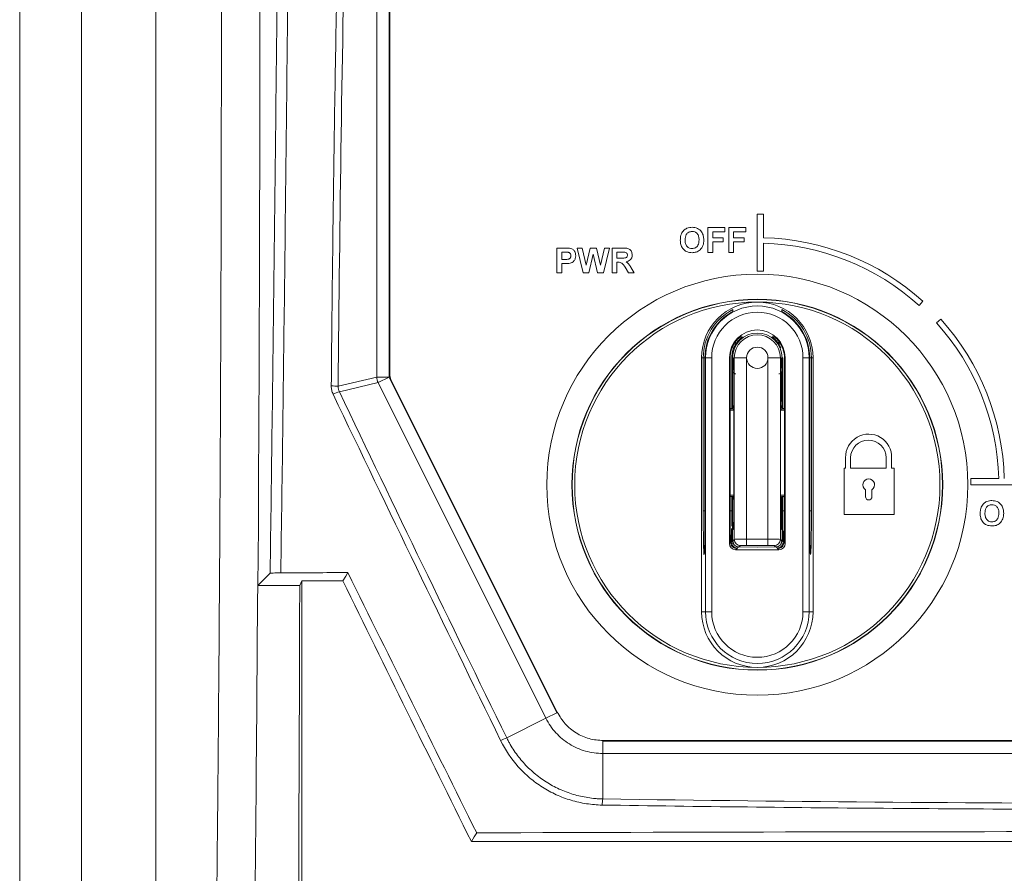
# Model space of a CAD drawing. Header units: millimetres. Extents: x 19 to 723, y 156 to 413.
# Tile 9 of 22: x 19 to 98, y 275 to 344. Entities that reach past the tile are written whole.
import ezdxf

# ---------------------------------------------------------------- set-up
doc = ezdxf.new("R2010")
doc.units = ezdxf.units.MM
doc.header["$LTSCALE"] = 2.5

msp = doc.modelspace()

# ---------------------------------------------------------------- linework, layer by layer
at = {"color": 7, "linetype": 'Continuous', "lineweight": 15}
for p, q in [((18.973, 156.325), (18.973, 413.325)), ((23.973, 413.325), (23.973, 156.325)), ((47.817, 315.529), (47.817, 393.617)), ((48.802, 393.124), (48.802, 315.529)), ((48.854, 392.099), (48.854, 315.777)), ((29.973, 387.827), (29.973, 181.489)), ((78.546, 328.691), (78.546, 324.091)), ((79.046, 328.691), (78.546, 328.691)), ((79.046, 326.792), (79.046, 328.691)), ((74.558, 325.606), (74.558, 327.606)), ((74.558, 327.606), (75.917, 327.606)), ((75.917, 327.273), (74.943, 327.273)), ((74.943, 327.273), (74.943, 326.786)), ((75.917, 327.606), (75.917, 327.273)), ((76.25, 325.606), (76.25, 327.606)), ((76.25, 327.606), (77.609, 327.606)), ((77.609, 327.273), (76.635, 327.273)), ((76.635, 327.273), (76.635, 326.786)), ((77.609, 327.606), (77.609, 327.273)), ((74.943, 326.786), (75.789, 326.786)), ((75.789, 326.452), (74.943, 326.452)), ((74.943, 326.452), (74.943, 325.606)), ((75.789, 326.786), (75.789, 326.452)), ((76.635, 326.786), (77.481, 326.786)), ((77.481, 326.452), (76.635, 326.452)), ((76.635, 326.452), (76.635, 325.606)), ((77.481, 326.786), (77.481, 326.452)), ((79.046, 324.091), (79.046, 326.341)), ((62.366, 323.959), (62.366, 325.959)), ((62.366, 325.959), (63.006, 325.959)), ((62.955, 325.626), (62.751, 325.626)), ((62.751, 325.626), (62.751, 325.036)), ((64.486, 323.959), (64.007, 325.959)), ((64.007, 325.959), (64.402, 325.959)), ((64.402, 325.959), (64.713, 324.585)), ((64.713, 324.585), (65.042, 325.959)), ((65.302, 325.454), (64.945, 323.959)), ((65.042, 325.959), (65.566, 325.959)), ((65.651, 323.959), (65.302, 325.454)), ((65.566, 325.959), (65.892, 324.562)), ((65.892, 324.562), (66.202, 325.959)), ((66.597, 325.959), (66.127, 323.959)), ((66.202, 325.959), (66.597, 325.959)), ((66.828, 323.959), (66.828, 325.959)), ((66.828, 325.959), (67.667, 325.959)), ((67.54, 325.626), (67.213, 325.626)), ((67.213, 325.626), (67.213, 325.139)), ((67.594, 325.626), (67.54, 325.626)), ((74.943, 325.606), (74.558, 325.606)), ((76.635, 325.606), (76.25, 325.606)), ((62.751, 325.036), (62.982, 325.036)), ((63.014, 324.703), (62.751, 324.703)), ((62.751, 324.703), (62.751, 323.959)), ((67.213, 325.139), (67.522, 325.139)), ((67.299, 324.805), (67.213, 324.805)), ((67.213, 324.805), (67.213, 323.959)), ((62.751, 323.959), (62.366, 323.959)), ((64.945, 323.959), (64.486, 323.959)), ((66.127, 323.959), (65.651, 323.959)), ((67.213, 323.959), (66.828, 323.959)), ((68.148, 323.959), (67.863, 324.413)), ((68.597, 323.959), (68.148, 323.959)), ((68.355, 324.355), (68.597, 323.959)), ((78.546, 324.091), (79.046, 324.091)), ((91.613, 321.324), (91.914, 321.658)), ((93.361, 320.211), (93.027, 319.91)), ((76.853, 318.279), (76.796, 318.279)), ((80.296, 318.279), (80.239, 318.279)), ((74.046, 317.093), (74.177, 317.093)), ((74.046, 296.593), (74.046, 317.093)), ((74.177, 304.725), (74.177, 317.093)), ((74.317, 317.093), (74.36, 317.093)), ((74.317, 317.093), (74.317, 304.707)), ((74.86, 317.093), (74.36, 317.093)), ((74.36, 296.593), (74.36, 317.093)), ((74.86, 317.093), (74.86, 296.593)), ((76.296, 317.093), (76.296, 302.093)), ((76.357, 317.093), (76.296, 317.093)), ((76.357, 304.707), (76.357, 317.093)), ((76.479, 317.093), (76.479, 313.024)), ((76.546, 317.093), (76.546, 317.079)), ((76.546, 317.093), (76.546, 317.093)), ((76.615, 317.093), (76.686, 317.093)), ((76.686, 317.093), (77.686, 317.093)), ((76.686, 302.433), (76.686, 317.093)), ((77.686, 317.093), (77.686, 302.442)), ((80.406, 317.093), (79.406, 317.093)), ((79.406, 302.442), (79.406, 317.093)), ((80.406, 317.093), (80.406, 302.433)), ((80.477, 317.093), (80.406, 317.093)), ((80.546, 317.079), (80.546, 317.093)), ((80.546, 317.093), (80.546, 317.093)), ((80.613, 313.016), (80.613, 317.093)), ((80.735, 317.093), (80.796, 317.093)), ((80.735, 317.093), (80.735, 304.707)), ((80.796, 302.093), (80.796, 317.093)), ((82.732, 317.093), (82.232, 317.093)), ((82.232, 296.593), (82.232, 317.093)), ((82.732, 317.093), (82.732, 296.593)), ((82.775, 317.093), (82.732, 317.093)), ((82.775, 304.707), (82.775, 317.093)), ((83.046, 317.093), (82.915, 317.093)), ((82.915, 317.093), (82.915, 304.725)), ((83.046, 317.093), (83.046, 296.593)), ((44.695, 314.792), (47.817, 315.529)), ((47.921, 315.089), (44.789, 314.349)), ((47.817, 315.529), (48.802, 315.529)), ((47.921, 315.089), (48.802, 315.529)), ((61.471, 287.988), (47.921, 315.089)), ((48.802, 315.529), (62.352, 288.428)), ((48.96, 315.33), (62.384, 288.481)), ((76.555, 313.194), (76.555, 315.097)), ((80.537, 315.097), (80.537, 313.194)), ((76.66, 313.415), (76.66, 305.724)), ((80.432, 305.724), (80.432, 313.415)), ((76.357, 312.959), (76.433, 312.963)), ((76.555, 313.194), (76.566, 313.208)), ((76.566, 313.208), (76.632, 313.213)), ((80.46, 313.213), (80.526, 313.208)), ((80.526, 313.208), (80.537, 313.194)), ((80.659, 312.963), (80.735, 312.959)), ((85.679, 309.023), (85.679, 308.195)), ((86.08, 309.023), (86.08, 308.195)), ((88.957, 308.195), (88.957, 309.023)), ((89.396, 308.195), (89.396, 309.002)), ((85.679, 308.195), (85.557, 308.195)), ((85.557, 308.195), (85.557, 304.446)), ((86.08, 308.195), (88.957, 308.195)), ((89.611, 308.195), (89.396, 308.195)), ((89.611, 304.446), (89.611, 308.195)), ((98.044, 307.343), (95.794, 307.343)), ((95.794, 307.343), (95.794, 306.843)), ((87.287, 306.444), (87.287, 305.874)), ((87.802, 305.874), (87.802, 306.444)), ((95.794, 306.843), (100.394, 306.843)), ((76.433, 305.923), (76.357, 305.927)), ((76.479, 305.871), (76.479, 304.725)), ((76.566, 305.679), (76.555, 305.693)), ((76.555, 303.386), (76.555, 305.693)), ((76.632, 305.674), (76.566, 305.679)), ((80.526, 305.679), (80.46, 305.674)), ((80.537, 305.693), (80.526, 305.679)), ((80.537, 305.693), (80.537, 303.387)), ((80.613, 304.725), (80.613, 305.862)), ((80.735, 305.927), (80.659, 305.923)), ((76.62, 303.802), (76.629, 303.831)), ((85.557, 304.446), (89.611, 304.446)), ((76.546, 303.293), (76.546, 302.346)), ((76.615, 303.224), (76.546, 303.293)), ((76.546, 303.293), (76.546, 303.293)), ((76.625, 303.562), (76.616, 303.548)), ((80.476, 303.548), (80.467, 303.562)), ((80.546, 303.293), (80.477, 303.224)), ((80.546, 302.346), (80.546, 303.293)), ((76.546, 302.346), (76.572, 302.319)), ((76.546, 302.346), (76.546, 302.346)), ((76.572, 302.319), (76.686, 302.433)), ((77.686, 302.442), (77.686, 301.942)), ((77.686, 302.442), (79.406, 302.442)), ((79.406, 302.442), (79.406, 301.942)), ((80.406, 302.433), (80.52, 302.319)), ((80.52, 302.319), (80.546, 302.346)), ((80.546, 302.346), (80.546, 302.346)), ((76.296, 302.093), (76.381, 302.178)), ((76.687, 301.998), (76.712, 301.971)), ((76.91, 301.708), (76.796, 301.593)), ((76.796, 301.593), (80.296, 301.593)), ((77.186, 301.933), (77.071, 301.819)), ((77.071, 301.819), (78.546, 301.793)), ((79.406, 301.942), (77.686, 301.942)), ((78.546, 301.793), (80.021, 301.819)), ((80.021, 301.819), (79.906, 301.933)), ((80.296, 301.593), (80.182, 301.708)), ((80.38, 301.971), (80.405, 301.998)), ((80.711, 302.178), (80.796, 302.093)), ((74.255, 301.208), (74.237, 301.225)), ((82.855, 301.225), (82.837, 301.208)), ((39.197, 299.693), (38.217, 298.714)), ((41.761, 299.09), (41.59, 298.714)), ((41.761, 299.09), (45.072, 299.09)), ((41.59, 298.714), (38.221, 298.714)), ((74.046, 296.593), (74.36, 296.593)), ((74.86, 296.593), (74.36, 296.593)), ((82.232, 296.593), (82.732, 296.593)), ((83.046, 296.593), (82.732, 296.593)), ((58.308, 286.407), (61.471, 287.988)), ((61.471, 287.988), (62.352, 288.428)), ((66.071, 285.145), (66.071, 286.13)), ((66.071, 286.13), (159.875, 286.13)), ((66.103, 286.182), (159.843, 286.182)), ((159.875, 285.145), (66.071, 285.145)), ((66.071, 285.145), (66.071, 281.474)), ((55.452, 278.037), (170.494, 278.037))]:
    msp.add_line(p, q, dxfattribs=at)
at = {"color": 106, "linetype": 'Continuous', "lineweight": 15}
for p, q in [((76.796, 318.279), (76.709, 318.283)), ((76.796, 318.408), (76.796, 318.279)), ((80.296, 318.279), (80.296, 318.41)), ((80.384, 318.283), (80.296, 318.279)), ((74.177, 317.093), (74.317, 317.093)), ((76.546, 317.093), (76.479, 317.093)), ((80.546, 317.093), (80.613, 317.093)), ((82.775, 317.093), (82.915, 317.093)), ((76.66, 312.875), (76.357, 312.859)), ((80.735, 312.859), (80.432, 312.875)), ((76.357, 306.028), (76.66, 306.012)), ((76.668, 305.683), (76.632, 305.674)), ((80.46, 305.674), (80.415, 305.685)), ((80.432, 306.012), (80.735, 306.028)), ((74.177, 304.725), (74.317, 304.725)), ((76.357, 304.725), (76.479, 304.725)), ((80.735, 304.725), (80.613, 304.725)), ((82.775, 304.725), (82.915, 304.725)), ((76.639, 303.589), (76.625, 303.562)), ((76.457, 302.254), (76.546, 302.343)), ((80.546, 302.343), (80.635, 302.254)), ((76.908, 301.725), (76.928, 301.725)), ((77.024, 301.821), (76.928, 301.725)), ((80.164, 301.725), (80.068, 301.821)), ((80.184, 301.725), (80.164, 301.725))]:
    msp.add_line(p, q, dxfattribs=at)
at = {"color": 7, "linetype": 'Continuous', "lineweight": 15, "flags": 128}
for points in [[(76.551, 315.983), (76.554, 315.954), (76.566, 315.927), (76.587, 315.9), (76.615, 315.874), (76.651, 315.851), (76.694, 315.829), (76.744, 315.811), (76.798, 315.795)], [(80.541, 315.983), (80.538, 315.954), (80.526, 315.927), (80.505, 315.9), (80.477, 315.874), (80.441, 315.851), (80.398, 315.829), (80.348, 315.811), (80.294, 315.795)], [(45.485, 299.752), (45.3, 299.455), (45.072, 299.09)], [(55.452, 278.037), (55.683, 278.408), (55.883, 278.731)]]:
    msp.add_lwpolyline(points, dxfattribs=at)
at = {"color": 106, "linetype": 'Continuous', "lineweight": 15, "flags": 128}
for points in [[(76.629, 303.831), (76.642, 303.794), (76.644, 303.789)], [(76.615, 303.224), (76.625, 303.322), (76.649, 303.405)], [(76.639, 303.602), (76.629, 303.575), (76.616, 303.548)], [(80.477, 303.224), (80.467, 303.322), (80.442, 303.408)], [(74.237, 301.225), (74.247, 301.323), (74.273, 301.411)], [(74.255, 301.208), (74.264, 301.305), (74.288, 301.388)], [(82.818, 301.413), (82.845, 301.323), (82.855, 301.225)], [(82.827, 301.31), (82.828, 301.305), (82.837, 301.208)]]:
    msp.add_lwpolyline(points, dxfattribs=at)
at = {"color": 7, "linetype": 'Continuous', "lineweight": 15}
for centre, radius in [((78.546, 306.843), 17), ((78.546, 306.843), 14.974), ((78.546, 306.843), 14.956), ((78.546, 317.093), 0.86)]:
    msp.add_circle(centre, radius, dxfattribs=at)
for centre, radius, start, end in [((78.546, 306.843), 19.955, 47.93884, 88.56419), ((78.546, 306.843), 19.505, 47.93884, 88.53106), ((78.546, 306.843), 14.75, 90, 270), ((78.546, 317.093), 4.5, 90, 180), ((78.546, 317.093), 4.186, 0, 180), ((78.546, 317.093), 4.5, 0, 90), ((78.546, 306.843), 14.75, 270, 90), ((78.546, 317.093), 4.369, 116.89212, 180), ((78.546, 317.093), 4.229, 117.9855, 180), ((78.546, 317.093), 3.686, 0, 180), ((25.32, 323.592), 51.316, 356.91281, 357.09364), ((78.546, 317.093), 4.369, 0, 63.10788), ((131.502, 323.578), 51.045, 182.90589, 183.08767), ((78.546, 317.093), 4.229, 0, 62.0145), ((78.546, 306.843), 19.505, 1.46894, 42.06116), ((78.546, 306.843), 19.955, 1.43581, 42.06116), ((78.546, 317.093), 2.25, 0, 180), ((78.546, 317.093), 2, 0, 180), ((78.546, 317.093), 1.86, 0, 180), ((78.546, 317.093), 2.189, 147.08335, 180), ((78.546, 317.093), 2.067, 144.99209, 180), ((78.546, 317.093), 2.067, 22.95668, 35.00791), ((78.546, 317.093), 2.189, 0, 32.91665), ((76.565, 317.081), 0.0188, 174.94191, 185.45312), ((80.527, 317.081), 0.0188, 354.54688, 5.05809), ((49.854, 315.777), 1, 180, 206.56507), ((48.833, 315.536), 1.016, 180.41223, 206.15284), ((44.232, 310.78), 4.038, 83.41416, 91.31604), ((45.252, 312.408), 1.995, 103.39752, 118.96065), ((76.402, 313.192), 0.231, 277.91796, 5.13664), ((80.69, 313.192), 0.231, 174.86336, 262.08204), ((80.773, 313.204), 0.247, 179.26697, 261.14914), ((87.538, 309.07), 1.86, 357.90386, 181.43951), ((87.518, 309.013), 1.438, 0.41982, 179.58018), ((87.544, 306.843), 0.475, 302.85448, 237.14552), ((76.319, 305.682), 0.247, 359.26697, 81.14914), ((76.402, 305.694), 0.231, 354.86336, 82.08204), ((80.69, 305.694), 0.231, 97.91796, 185.13664), ((87.544, 305.874), 0.258, 180, 0), ((77.046, 303.293), 0.5, 147.46871, 179.98131), ((77.046, 303.293), 0.5, 149.41951, 180.01857), ((80.046, 303.293), 0.5, 0.01869, 32.53129), ((80.046, 303.293), 0.5, 0, 30.86373), ((77.046, 302.346), 0.5, 180, 224.02501), ((77.186, 302.433), 0.5, 180.02044, 269.97956), ((79.906, 302.433), 0.5, 270.02044, 359.97956), ((80.046, 302.346), 0.5, 315.975, 0), ((78.546, 296.593), 4.5, 180, 270), ((78.546, 296.593), 4.186, 180, 0), ((78.546, 296.593), 3.686, 180, 0), ((78.546, 296.593), 4.5, 270, 0), ((59.752, 282.505), 4.161, 110.31071, 117.72366), ((68.138, 281.043), 2.112, 168.23506, 181.764)]:
    msp.add_arc(centre, radius, start, end, dxfattribs=at)
at = {"color": 106, "linetype": 'Continuous', "lineweight": 15}
for centre, radius, start, end in [((76.319, 313.204), 0.247, 278.85086, 0.73303), ((80.773, 305.682), 0.247, 98.85086, 180.73303), ((76.277, 303.656), 0.373, 11.40362, 22.99373), ((77.046, 302.345), 0.5, 179.97941, 224.024), ((80.046, 302.345), 0.5, 315.976, 0.02059)]:
    msp.add_arc(centre, radius, start, end, dxfattribs=at)
at = {"color": 7, "linetype": 'Continuous', "lineweight": 15}
for centre, major_axis, ratio, start_param, end_param in [((76.616, 305.724), (0, 2.5), 0.017455, 3.622043, 4.712389), ((80.476, 305.724), (0, 2.5), 0.017455, 1.570796, 3.00932), ((74.238, 304.725), (0, 3.5), 0.017455, 1.570796, 3.124139), ((74.256, 304.707), (0, 3.5), 0.017455, 3.604269, 4.712389), ((76.409, 304.707), (0, 3), 0.017455, 1.570796, 2.573452), ((76.427, 304.725), (0, 3), 0.017455, 4.292244, 4.712389), ((80.665, 304.725), (0, 3), 0.017455, 1.570796, 2.538546), ((80.683, 304.707), (0, 3), 0.017455, 3.709733, 4.712389), ((82.836, 304.707), (0, 3.5), 0.017455, 1.570796, 2.68354), ((82.854, 304.725), (0, 3.5), 0.017455, 3.159046, 4.712389), ((77.055, 303.302), (-0.012, 0.983), 0.508671, 1.030729, 1.564703), ((80.037, 303.302), (0.012, 0.983), 0.508671, 4.718483, 5.252456), ((76.427, 304.725), (0, 3), 0.017455, 3.74464, 4.221946), ((77.072, 302.319), (0.004, 0.5), 0.99969, 1.579302, 3.115801), ((77.686, 302.433), (1, 0), 0.008728, 1.570796, 3.124139), ((79.406, 302.433), (1, 0), 0.008728, 0.017453, 1.570796), ((80.02, 302.319), (-0.004, 0.5), 0.99969, 3.167384, 4.703883), ((76.796, 302.093), (0.354, 0.354), 0.999695, 2.356347, 3.926839), ((76.826, 302.073), (0.547, -0.143), 0.3848, 5.242159, 5.276152), ((77.686, 301.933), (0.5, 0), 0.017455, 1.570796, 3.124139), ((79.406, 301.933), (0.5, 0), 0.017455, 0.017453, 1.570796), ((80.266, 302.073), (0.547, 0.143), 0.3848, 4.148626, 4.182619), ((80.296, 302.093), (-0.354, 0.354), 0.999695, 2.356347, 3.926839)]:
    msp.add_ellipse(centre, major_axis=major_axis, ratio=ratio, start_param=start_param, end_param=end_param, dxfattribs=at)
at = {"color": 106, "linetype": 'Continuous', "lineweight": 15}
for centre, major_axis, start_param, end_param in [((76.616, 305.724), (0, 2.5), 3.124139, 3.622043), ((80.476, 305.724), (0, 2.5), 3.00932, 3.159046), ((74.256, 304.707), (0, 3.5), 3.124139, 3.604269), ((82.836, 304.707), (0, 3.5), 2.68354, 3.159046)]:
    msp.add_ellipse(centre, major_axis=major_axis, ratio=0.017455, start_param=start_param, end_param=end_param, dxfattribs=at)
at = {"color": 7, "linetype": 'Continuous', "lineweight": 15}
for points, knots in [([(39.197, 299.693), (39.31, 307.732), (39.413, 315.764), (39.605, 331.812), (39.693, 339.82), (39.859, 355.804), (39.937, 363.783), (40.088, 379.682), (40.161, 387.605), (40.235, 395.501)], [0, 0, 0, 0, 0.25, 0.25, 0.5, 0.5, 0.75, 0.75, 1, 1, 1, 1]), ([(41.1, 395.664), (41.027, 387.758), (40.953, 379.824), (40.802, 363.904), (40.724, 355.915), (40.558, 339.909), (40.47, 331.89), (40.278, 315.82), (40.175, 307.777), (40.062, 299.727)], [0, 0, 0, 0, 0.25, 0.25, 0.5, 0.5, 0.75, 0.75, 1, 1, 1, 1]), ([(44.139, 314.818), (44.199, 321.598), (44.28, 328.371), (44.483, 341.899), (44.605, 348.648), (45.031, 368.843), (45.397, 382.241), (45.844, 395.573)], [0, 0, 0, 0, 0.25, 0.25, 0.5, 0.5, 1, 1, 1, 1]), ([(46.398, 395.478), (45.951, 382.145), (45.586, 368.754), (45.018, 341.858), (44.816, 328.354), (44.695, 314.792)], [0, 0, 0, 0, 0.5, 0.5, 1, 1, 1, 1]), ([(38.31, 374.679), (38.31, 374.679), (38.31, 374.679), (38.31, 374.679), (38.415, 349.196), (38.384, 323.875), (38.217, 298.714)], [0, 0, 0, 0, 0, 0, 0, 1, 1, 1, 1]), ([(34.086, 220.775), (34.096, 221.248), (34.115, 222.194), (34.143, 223.62), (34.172, 225.051), (34.199, 226.486), (34.227, 227.926), (34.254, 229.371), (34.28, 230.821), (34.307, 232.276), (34.333, 233.735), (34.358, 235.199), (34.384, 236.668), (34.409, 238.142), (34.433, 239.621), (34.458, 241.105), (34.482, 242.593), (34.505, 244.086), (34.529, 245.584), (34.552, 247.087), (34.574, 248.595), (34.597, 250.107), (34.618, 251.624), (34.64, 253.146), (34.661, 254.673), (34.717, 258.755), (34.802, 265.444), (34.907, 274.829), (34.998, 284.329), (35.077, 293.933), (35.142, 303.62), (35.193, 313.369), (35.231, 323.166), (35.249, 330.732), (35.257, 336.037), (35.26, 339.068), (35.262, 342.097), (35.263, 345.125), (35.263, 348.151), (35.261, 351.176), (35.258, 354.2), (35.253, 357.222), (35.247, 360.242), (35.24, 363.262), (35.232, 366.279), (35.222, 369.296), (35.215, 371.304), (35.211, 372.309)], [0, 0, 0, 0, 0.010423, 0.020842, 0.031257, 0.041668, 0.052076, 0.062482, 0.072885, 0.083287, 0.093687, 0.104086, 0.114485, 0.124885, 0.135284, 0.145685, 0.156087, 0.166492, 0.176898, 0.187308, 0.197721, 0.208137, 0.218558, 0.228984, 0.239415, 0.249851, 0.312421, 0.374901, 0.43739, 0.499989, 0.562619, 0.625133, 0.687632, 0.750216, 0.769475, 0.788717, 0.807943, 0.827156, 0.84636, 0.865558, 0.884752, 0.903945, 0.92314, 0.94234, 0.961548, 0.980767, 1, 1, 1, 1]), ([(72.852, 327.553), (72.928, 327.579), (73.065, 327.626), (73.21, 327.63), (73.273, 327.632)], [0, 0, 0, 0, 0.559564, 1, 1, 1, 1]), ([(72.852, 327.553), (72.928, 327.579), (73.065, 327.626), (73.21, 327.63), (73.273, 327.632)], [0, 0, 0, 0, 0.559564, 1, 1, 1, 1]), ([(73.273, 327.632), (73.422, 327.618), (73.72, 327.589), (74.051, 327.307), (74.206, 326.953), (74.218, 326.72), (74.225, 326.603)], [0, 0, 0, 0, 0.279831, 0.558669, 0.779006, 1, 1, 1, 1]), ([(73.273, 327.632), (73.422, 327.618), (73.72, 327.589), (74.051, 327.307), (74.206, 326.953), (74.218, 326.72), (74.225, 326.603)], [0, 0, 0, 0, 0.279831, 0.558669, 0.779006, 1, 1, 1, 1]), ([(72.327, 326.594), (72.33, 326.692), (72.335, 326.866), (72.392, 327.03), (72.417, 327.103)], [0, 0, 0, 0, 0.5601708, 1, 1, 1, 1]), ([(72.327, 326.594), (72.33, 326.692), (72.335, 326.866), (72.392, 327.03), (72.417, 327.103)], [0, 0, 0, 0, 0.5601708, 1, 1, 1, 1]), ([(72.417, 327.103), (72.476, 327.209), (72.581, 327.399), (72.769, 327.506), (72.852, 327.553)], [0, 0, 0, 0, 0.5599557, 1, 1, 1, 1]), ([(72.417, 327.103), (72.476, 327.209), (72.581, 327.399), (72.769, 327.506), (72.852, 327.553)], [0, 0, 0, 0, 0.5599557, 1, 1, 1, 1]), ([(73.278, 327.299), (73.183, 327.288), (72.993, 327.266), (72.739, 327.006), (72.722, 326.759), (72.712, 326.607)], [0, 0, 0, 0, 0.280278, 0.559877, 1, 1, 1, 1]), ([(73.278, 327.299), (73.183, 327.288), (72.993, 327.266), (72.739, 327.006), (72.722, 326.759), (72.712, 326.607)], [0, 0, 0, 0, 0.280278, 0.559877, 1, 1, 1, 1]), ([(73.84, 326.613), (73.836, 326.707), (73.828, 326.895), (73.707, 327.138), (73.5, 327.28), (73.352, 327.292), (73.278, 327.299)], [0, 0, 0, 0, 0.281087, 0.560013, 0.779691, 1, 1, 1, 1]), ([(73.84, 326.613), (73.836, 326.707), (73.828, 326.895), (73.707, 327.138), (73.5, 327.28), (73.352, 327.292), (73.278, 327.299)], [0, 0, 0, 0, 0.281087, 0.560013, 0.779691, 1, 1, 1, 1]), ([(73.279, 325.581), (73.131, 325.594), (72.836, 325.621), (72.504, 325.898), (72.346, 326.248), (72.334, 326.479), (72.327, 326.594)], [0, 0, 0, 0, 0.279942, 0.558704, 0.779045, 1, 1, 1, 1]), ([(73.279, 325.581), (73.131, 325.594), (72.836, 325.621), (72.504, 325.898), (72.346, 326.248), (72.334, 326.479), (72.327, 326.594)], [0, 0, 0, 0, 0.279942, 0.558704, 0.779045, 1, 1, 1, 1]), ([(72.712, 326.607), (72.716, 326.513), (72.726, 326.324), (72.851, 326.083), (73.055, 325.936), (73.204, 325.921), (73.278, 325.914)], [0, 0, 0, 0, 0.281021, 0.560116, 0.779939, 1, 1, 1, 1]), ([(72.712, 326.607), (72.716, 326.513), (72.726, 326.324), (72.851, 326.083), (73.055, 325.936), (73.204, 325.921), (73.278, 325.914)], [0, 0, 0, 0, 0.281021, 0.560116, 0.779939, 1, 1, 1, 1]), ([(73.278, 325.914), (73.373, 325.926), (73.563, 325.951), (73.812, 326.215), (73.83, 326.462), (73.84, 326.613)], [0, 0, 0, 0, 0.279991, 0.559768, 1, 1, 1, 1]), ([(73.278, 325.914), (73.373, 325.926), (73.563, 325.951), (73.812, 326.215), (73.83, 326.462), (73.84, 326.613)], [0, 0, 0, 0, 0.279991, 0.559768, 1, 1, 1, 1]), ([(74.225, 326.603), (74.215, 326.456), (74.195, 326.161), (73.962, 325.802), (73.627, 325.606), (73.395, 325.589), (73.279, 325.581)], [0, 0, 0, 0, 0.280551, 0.559488, 0.779434, 1, 1, 1, 1]), ([(74.225, 326.603), (74.215, 326.456), (74.195, 326.161), (73.962, 325.802), (73.627, 325.606), (73.395, 325.589), (73.279, 325.581)], [0, 0, 0, 0, 0.280551, 0.559488, 0.779434, 1, 1, 1, 1]), ([(63.258, 325.612), (63.202, 325.617), (63.101, 325.626), (62.999, 325.626), (62.955, 325.626)], [0, 0, 0, 0, 0.559833, 1, 1, 1, 1]), ([(62.982, 325.036), (63.098, 325.031), (63.243, 325.025), (63.393, 325.107), (63.452, 325.17), (63.489, 325.248), (63.493, 325.304), (63.495, 325.333)], [0, 0, 0, 0, 0.499693, 0.624844, 0.749841, 0.874898, 1, 1, 1, 1]), ([(62.982, 325.036), (63.098, 325.031), (63.243, 325.025), (63.393, 325.107), (63.452, 325.17), (63.489, 325.248), (63.493, 325.304), (63.495, 325.333)], [0, 0, 0, 0, 0.499693, 0.624844, 0.749841, 0.874898, 1, 1, 1, 1]), ([(63.006, 325.959), (63.095, 325.96), (63.254, 325.961), (63.411, 325.938), (63.481, 325.929)], [0, 0, 0, 0, 0.560345, 1, 1, 1, 1]), ([(63.006, 325.959), (63.095, 325.96), (63.254, 325.961), (63.411, 325.938), (63.481, 325.929)], [0, 0, 0, 0, 0.560345, 1, 1, 1, 1]), ([(63.495, 325.333), (63.491, 325.37), (63.485, 325.445), (63.423, 325.533), (63.344, 325.59), (63.287, 325.605), (63.258, 325.612)], [0, 0, 0, 0, 0.279862, 0.559069, 0.779427, 1, 1, 1, 1]), ([(63.495, 325.333), (63.491, 325.37), (63.485, 325.445), (63.423, 325.533), (63.344, 325.59), (63.287, 325.605), (63.258, 325.612)], [0, 0, 0, 0, 0.279862, 0.559069, 0.779427, 1, 1, 1, 1]), ([(63.879, 325.339), (63.875, 325.262), (63.865, 325.109), (63.757, 324.918), (63.604, 324.789), (63.49, 324.751), (63.433, 324.732)], [0, 0, 0, 0, 0.2802851, 0.5598733, 0.7799181, 1, 1, 1, 1]), ([(63.879, 325.339), (63.875, 325.262), (63.865, 325.109), (63.757, 324.918), (63.604, 324.789), (63.49, 324.751), (63.433, 324.732)], [0, 0, 0, 0, 0.280285, 0.559873, 0.779918, 1, 1, 1, 1]), ([(63.481, 325.929), (63.547, 325.901), (63.68, 325.846), (63.849, 325.638), (63.868, 325.452), (63.879, 325.339)], [0, 0, 0, 0, 0.280091, 0.560804, 1, 1, 1, 1]), ([(63.481, 325.929), (63.547, 325.901), (63.68, 325.846), (63.849, 325.638), (63.868, 325.452), (63.879, 325.339)], [0, 0, 0, 0, 0.280091, 0.560804, 1, 1, 1, 1]), ([(67.522, 325.139), (67.636, 325.135), (67.777, 325.13), (67.942, 325.174), (68.01, 325.227), (68.053, 325.303), (68.057, 325.359), (68.059, 325.387)], [0, 0, 0, 0, 0.5009076, 0.6257176, 0.7503646, 0.8750206, 1, 1, 1, 1]), ([(67.522, 325.139), (67.636, 325.135), (67.777, 325.13), (67.942, 325.174), (68.01, 325.227), (68.053, 325.303), (68.057, 325.359), (68.059, 325.387)], [0, 0, 0, 0, 0.500908, 0.625718, 0.750365, 0.875021, 1, 1, 1, 1]), ([(67.845, 325.619), (67.788, 325.622), (67.686, 325.626), (67.584, 325.626), (67.54, 325.626)], [0, 0, 0, 0, 0.559921, 1, 1, 1, 1]), ([(67.667, 325.959), (67.758, 325.958), (67.939, 325.955), (68.171, 325.907), (68.312, 325.787), (68.416, 325.635), (68.432, 325.497), (68.443, 325.405)], [0, 0, 0, 0, 0.2511382, 0.5005379, 0.6257426, 0.7510544, 1, 1, 1, 1]), ([(67.667, 325.959), (67.758, 325.958), (67.939, 325.955), (68.171, 325.907), (68.312, 325.787), (68.416, 325.635), (68.432, 325.497), (68.443, 325.405)], [0, 0, 0, 0, 0.251138, 0.500538, 0.625743, 0.751054, 1, 1, 1, 1]), ([(68.059, 325.387), (68.056, 325.42), (68.051, 325.485), (67.978, 325.584), (67.895, 325.606), (67.845, 325.619)], [0, 0, 0, 0, 0.281084, 0.561281, 1, 1, 1, 1]), ([(68.059, 325.387), (68.056, 325.42), (68.051, 325.485), (67.978, 325.584), (67.895, 325.606), (67.845, 325.619)], [0, 0, 0, 0, 0.281084, 0.561281, 1, 1, 1, 1]), ([(68.443, 325.405), (68.437, 325.328), (68.424, 325.174), (68.293, 324.991), (68.12, 324.891), (68.001, 324.867), (67.942, 324.855)], [0, 0, 0, 0, 0.2799434, 0.5589736, 0.7791835, 1, 1, 1, 1]), ([(68.443, 325.405), (68.437, 325.328), (68.424, 325.174), (68.293, 324.991), (68.12, 324.891), (68.001, 324.867), (67.942, 324.855)], [0, 0, 0, 0, 0.279943, 0.558974, 0.779184, 1, 1, 1, 1]), ([(63.433, 324.732), (63.355, 324.721), (63.216, 324.703), (63.076, 324.703), (63.014, 324.703)], [0, 0, 0, 0, 0.559811, 1, 1, 1, 1]), ([(63.433, 324.732), (63.355, 324.721), (63.216, 324.703), (63.076, 324.703), (63.014, 324.703)], [0, 0, 0, 0, 0.559811, 1, 1, 1, 1]), ([(67.863, 324.413), (67.791, 324.534), (67.691, 324.703), (67.461, 324.807), (67.353, 324.806), (67.299, 324.805)], [0, 0, 0, 0, 0.560986, 0.779305, 1, 1, 1, 1]), ([(67.863, 324.413), (67.791, 324.534), (67.691, 324.703), (67.461, 324.807), (67.353, 324.806), (67.299, 324.805)], [0, 0, 0, 0, 0.560986, 0.779305, 1, 1, 1, 1]), ([(67.942, 324.855), (68.003, 324.812), (68.103, 324.74), (68.206, 324.602), (68.283, 324.481), (68.331, 324.397), (68.355, 324.355)], [0, 0, 0, 0, 0.339561, 0.559573, 0.779778, 1, 1, 1, 1]), ([(67.942, 324.855), (68.003, 324.812), (68.103, 324.74), (68.206, 324.602), (68.283, 324.481), (68.331, 324.397), (68.355, 324.355)], [0, 0, 0, 0, 0.339561, 0.559573, 0.779778, 1, 1, 1, 1]), ([(76.709, 318.283), (76.731, 318.317), (76.76, 318.359), (76.79, 318.4), (76.796, 318.408)], [0, 0, 0, 0, 0.799176, 1, 1, 1, 1]), ([(76.796, 318.408), (76.847, 318.471), (76.943, 318.589), (77.066, 318.702), (77.138, 318.761), (77.161, 318.778), (77.163, 318.779), (77.163, 318.779)], [0, 0, 0, 0, 0.333525, 0.623311, 0.81256, 0.964763, 1, 1, 1, 1]), ([(77.335, 318.779), (77.332, 318.776), (77.326, 318.77), (77.262, 318.719), (77.146, 318.621), (76.995, 318.468), (76.896, 318.337), (76.853, 318.279)], [0, 0, 0, 0, 0.13076, 0.260354, 0.473708, 0.768037, 1, 1, 1, 1]), ([(77.163, 318.779), (77.177, 318.779), (77.229, 318.779), (77.287, 318.779), (77.331, 318.779), (77.335, 318.779)], [0, 0, 0, 0, 0.253716, 0.935596, 1, 1, 1, 1]), ([(79.757, 318.779), (79.761, 318.779), (79.805, 318.779), (79.863, 318.779), (79.915, 318.779), (79.929, 318.779)], [0, 0, 0, 0, 0.064404, 0.746284, 1, 1, 1, 1]), ([(80.239, 318.279), (80.188, 318.347), (80.085, 318.483), (79.933, 318.631), (79.826, 318.723), (79.765, 318.77), (79.76, 318.776), (79.757, 318.779)], [0, 0, 0, 0, 0.271627, 0.549001, 0.740821, 0.875762, 1, 1, 1, 1]), ([(79.929, 318.779), (79.931, 318.777), (79.937, 318.774), (79.981, 318.74), (80.074, 318.659), (80.191, 318.541), (80.269, 318.442), (80.296, 318.408)], [0, 0, 0, 0, 0.112101, 0.255525, 0.490707, 0.819033, 1, 1, 1, 1]), ([(80.296, 318.408), (80.302, 318.4), (80.332, 318.359), (80.361, 318.317), (80.384, 318.283)], [0, 0, 0, 0, 0.200824, 1, 1, 1, 1]), ([(76.546, 317.103), (76.546, 317.101), (76.546, 317.093), (76.546, 317.085), (76.546, 317.079)], [0, 0, 0, 0, 0.250572, 1, 1, 1, 1]), ([(76.551, 315.983), (76.55, 316.218), (76.548, 316.58), (76.547, 316.952), (76.546, 317.083)], [0, 0, 0, 0, 0.648191, 1, 1, 1, 1]), ([(76.546, 317.079), (76.548, 316.971), (76.551, 316.815), (76.608, 316.659), (76.626, 316.611)], [0, 0, 0, 0, 0.692054, 1, 1, 1, 1]), ([(76.615, 317.093), (76.615, 317.091), (76.619, 316.926), (76.631, 316.402), (76.647, 315.564), (76.658, 314.423), (76.659, 313.749), (76.66, 313.415)], [0, 0, 0, 0, 0.002155, 0.177182, 0.565791, 0.785168, 1, 1, 1, 1]), ([(80.432, 313.415), (80.433, 313.749), (80.434, 314.423), (80.445, 315.564), (80.461, 316.402), (80.473, 316.926), (80.477, 317.091), (80.477, 317.093)], [0, 0, 0, 0, 0.214832, 0.434209, 0.822818, 0.997845, 1, 1, 1, 1]), ([(80.466, 316.611), (80.484, 316.659), (80.541, 316.815), (80.544, 316.971), (80.546, 317.079)], [0, 0, 0, 0, 0.307946, 1, 1, 1, 1]), ([(80.546, 317.083), (80.545, 316.919), (80.544, 316.547), (80.542, 316.185), (80.541, 315.983)], [0, 0, 0, 0, 0.440454, 1, 1, 1, 1]), ([(80.546, 317.069), (80.546, 317.072), (80.546, 317.08), (80.546, 317.089), (80.546, 317.096)], [0, 0, 0, 0, 0.2488314, 1, 1, 1, 1]), ([(76.555, 315.097), (76.555, 315.267), (76.554, 315.574), (76.552, 315.856), (76.551, 315.983)], [0, 0, 0, 0, 0.550455, 1, 1, 1, 1]), ([(80.541, 315.983), (80.539, 315.726), (80.537, 315.437), (80.537, 315.132), (80.537, 315.097)], [0, 0, 0, 0, 0.888069, 1, 1, 1, 1]), ([(44.286, 314.154), (44.236, 314.258), (44.199, 314.367), (44.15, 314.589), (44.138, 314.702), (44.139, 314.818)], [0, 0, 0, 0, 0.5, 0.5, 1, 1, 1, 1]), ([(76.552, 313.195), (76.551, 313.171), (76.548, 313.114), (76.503, 313.037), (76.437, 312.985), (76.378, 312.961), (76.349, 312.96), (76.339, 312.96)], [0, 0, 0, 0, 0.200644, 0.468185, 0.697126, 0.902152, 1, 1, 1, 1]), ([(80.54, 305.691), (80.541, 305.716), (80.544, 305.773), (80.589, 305.849), (80.655, 305.902), (80.714, 305.925), (80.743, 305.926), (80.753, 305.926)], [0, 0, 0, 0, 0.2006443, 0.4681848, 0.697126, 0.9021521, 1, 1, 1, 1]), ([(96.635, 305.035), (96.694, 305.142), (96.799, 305.332), (96.987, 305.439), (97.07, 305.486)], [0, 0, 0, 0, 0.559956, 1, 1, 1, 1]), ([(96.635, 305.035), (96.694, 305.142), (96.799, 305.332), (96.987, 305.439), (97.07, 305.486)], [0, 0, 0, 0, 0.559956, 1, 1, 1, 1]), ([(97.07, 305.486), (97.146, 305.512), (97.283, 305.558), (97.428, 305.563), (97.491, 305.564)], [0, 0, 0, 0, 0.559564, 1, 1, 1, 1]), ([(97.07, 305.486), (97.146, 305.512), (97.283, 305.558), (97.428, 305.563), (97.491, 305.564)], [0, 0, 0, 0, 0.559564, 1, 1, 1, 1]), ([(97.491, 305.564), (97.64, 305.55), (97.938, 305.522), (98.269, 305.239), (98.424, 304.885), (98.437, 304.652), (98.443, 304.536)], [0, 0, 0, 0, 0.279831, 0.558669, 0.779006, 1, 1, 1, 1]), ([(97.491, 305.564), (97.64, 305.55), (97.938, 305.522), (98.269, 305.239), (98.424, 304.885), (98.437, 304.652), (98.443, 304.536)], [0, 0, 0, 0, 0.279831, 0.558669, 0.779006, 1, 1, 1, 1]), ([(96.545, 304.527), (96.548, 304.624), (96.553, 304.798), (96.61, 304.963), (96.635, 305.035)], [0, 0, 0, 0, 0.560171, 1, 1, 1, 1]), ([(96.545, 304.527), (96.548, 304.624), (96.553, 304.798), (96.61, 304.963), (96.635, 305.035)], [0, 0, 0, 0, 0.560171, 1, 1, 1, 1]), ([(97.496, 305.231), (97.401, 305.22), (97.211, 305.198), (96.957, 304.938), (96.94, 304.691), (96.93, 304.54)], [0, 0, 0, 0, 0.280278, 0.559877, 1, 1, 1, 1]), ([(97.496, 305.231), (97.401, 305.22), (97.211, 305.198), (96.957, 304.938), (96.94, 304.691), (96.93, 304.54)], [0, 0, 0, 0, 0.280278, 0.559877, 1, 1, 1, 1]), ([(98.058, 304.546), (98.054, 304.64), (98.046, 304.827), (97.925, 305.07), (97.718, 305.212), (97.57, 305.225), (97.496, 305.231)], [0, 0, 0, 0, 0.281087, 0.560013, 0.779691, 1, 1, 1, 1]), ([(98.058, 304.546), (98.054, 304.64), (98.046, 304.827), (97.925, 305.07), (97.718, 305.212), (97.57, 305.225), (97.496, 305.231)], [0, 0, 0, 0, 0.281087, 0.560013, 0.779691, 1, 1, 1, 1]), ([(97.497, 303.513), (97.349, 303.527), (97.054, 303.553), (96.722, 303.83), (96.564, 304.18), (96.552, 304.411), (96.545, 304.527)], [0, 0, 0, 0, 0.279942, 0.558704, 0.779045, 1, 1, 1, 1]), ([(97.497, 303.513), (97.349, 303.527), (97.054, 303.553), (96.722, 303.83), (96.564, 304.18), (96.552, 304.411), (96.545, 304.527)], [0, 0, 0, 0, 0.279942, 0.558704, 0.779045, 1, 1, 1, 1]), ([(96.93, 304.54), (96.935, 304.445), (96.944, 304.257), (97.069, 304.016), (97.273, 303.869), (97.422, 303.854), (97.496, 303.846)], [0, 0, 0, 0, 0.281021, 0.560116, 0.779939, 1, 1, 1, 1]), ([(96.93, 304.54), (96.935, 304.445), (96.944, 304.257), (97.069, 304.016), (97.273, 303.869), (97.422, 303.854), (97.496, 303.846)], [0, 0, 0, 0, 0.281021, 0.560116, 0.779939, 1, 1, 1, 1]), ([(97.496, 303.846), (97.591, 303.859), (97.781, 303.883), (98.03, 304.148), (98.048, 304.395), (98.058, 304.546)], [0, 0, 0, 0, 0.279991, 0.559768, 1, 1, 1, 1]), ([(97.496, 303.846), (97.591, 303.859), (97.781, 303.883), (98.03, 304.148), (98.048, 304.395), (98.058, 304.546)], [0, 0, 0, 0, 0.279991, 0.559768, 1, 1, 1, 1]), ([(98.443, 304.536), (98.433, 304.388), (98.413, 304.093), (98.18, 303.735), (97.845, 303.538), (97.613, 303.521), (97.497, 303.513)], [0, 0, 0, 0, 0.280551, 0.559488, 0.779434, 1, 1, 1, 1]), ([(98.443, 304.536), (98.433, 304.388), (98.413, 304.093), (98.18, 303.735), (97.845, 303.538), (97.613, 303.521), (97.497, 303.513)], [0, 0, 0, 0, 0.280551, 0.559488, 0.779434, 1, 1, 1, 1]), ([(76.636, 303.531), (76.636, 303.523), (76.633, 303.401), (76.626, 303.321), (76.627, 303.322), (76.627, 303.322)], [0, 0, 0, 0, 0.053171, 0.768178, 1, 1, 1, 1]), ([(76.457, 302.254), (76.469, 302.165), (76.491, 301.997), (76.625, 301.84), (76.77, 301.75), (76.876, 301.728), (76.926, 301.725), (76.928, 301.725)], [0, 0, 0, 0, 0.276743, 0.522211, 0.774318, 0.994003, 1, 1, 1, 1]), ([(80.164, 301.725), (80.166, 301.725), (80.216, 301.728), (80.321, 301.75), (80.466, 301.839), (80.601, 301.995), (80.623, 302.165), (80.635, 302.254)], [0, 0, 0, 0, 0.005997, 0.225684, 0.471557, 0.723256, 1, 1, 1, 1]), ([(74.283, 301.622), (74.282, 301.567), (74.277, 301.411), (74.268, 301.308), (74.27, 301.316), (74.27, 301.317)], [0, 0, 0, 0, 0.285044, 0.823611, 1, 1, 1, 1]), ([(76.91, 301.708), (76.909, 301.708), (76.877, 301.706), (76.719, 301.715), (76.471, 301.822), (76.406, 302.079), (76.381, 302.178)], [0, 0, 0, 0, 0.005958, 0.134192, 0.664572, 1, 1, 1, 1]), ([(80.711, 302.178), (80.686, 302.079), (80.621, 301.822), (80.373, 301.715), (80.215, 301.706), (80.183, 301.708), (80.182, 301.708)], [0, 0, 0, 0, 0.335428, 0.865808, 0.994042, 1, 1, 1, 1]), ([(82.824, 301.307), (82.824, 301.307), (82.823, 301.309), (82.816, 301.392), (82.812, 301.533), (82.809, 301.606)], [0, 0, 0, 0, 0.131871, 0.556091, 1, 1, 1, 1]), ([(40.062, 299.727), (39.828, 299.726), (39.612, 299.722), (39.297, 299.71), (39.205, 299.702), (39.197, 299.693)], [0, 0, 0, 0, 0.5, 0.5, 1, 1, 1, 1]), ([(41.761, 299.09), (41.761, 298.297), (41.763, 296.71), (41.764, 294.329), (41.765, 291.945), (41.767, 289.558), (41.768, 287.17), (41.769, 284.779), (41.77, 282.385), (41.77, 279.99), (41.771, 277.592), (41.771, 275.192), (41.772, 272.79), (41.772, 271.188), (41.772, 270.386)], [0, 0, 0, 0, 0.08292, 0.165915, 0.248985, 0.33213, 0.41535, 0.498646, 0.582017, 0.665463, 0.748985, 0.832581, 0.916253, 1, 1, 1, 1]), ([(38.193, 298.714), (38.1, 284.578), (37.965, 270.674), (37.614, 243.743), (37.398, 230.717), (37.144, 218.323)], [0, 0, 0, 0, 0.5, 0.5, 1, 1, 1, 1]), ([(41.59, 298.714), (41.562, 288.953), (41.525, 279.335), (41.435, 260.391), (41.381, 251.13), (41.318, 242.08)], [0, 0, 0, 0, 0.5, 0.5, 1, 1, 1, 1]), ([(66.071, 285.145), (65.832, 285.145), (65.592, 285.162), (65.121, 285.228), (64.89, 285.277), (64.436, 285.406), (64.213, 285.487), (63.776, 285.679), (63.565, 285.791), (63.164, 286.039), (62.972, 286.177), (62.607, 286.479), (62.433, 286.645), (61.953, 287.171), (61.685, 287.56), (61.471, 287.988)], [0, 0, 0, 0, 0.125, 0.125, 0.25, 0.25, 0.375, 0.375, 0.5, 0.5, 0.625, 0.625, 0.75, 0.75, 1, 1, 1, 1]), ([(62.384, 288.481), (62.583, 288.152), (62.981, 287.493), (63.891, 286.765), (64.95, 286.275), (65.719, 286.213), (66.103, 286.182)], [0, 0, 0, 0, 0.249527, 0.499428, 0.749493, 1, 1, 1, 1]), ([(58.308, 286.407), (58.352, 286.316), (58.399, 286.224), (58.494, 286.046), (58.544, 285.957), (58.695, 285.695), (58.802, 285.524), (59.138, 285.024), (59.385, 284.707), (59.923, 284.105), (60.216, 283.82), (60.831, 283.299), (61.154, 283.061), (61.831, 282.63), (62.187, 282.437), (62.925, 282.1), (63.302, 281.958), (64.069, 281.728), (64.461, 281.639), (65.059, 281.546), (65.26, 281.522), (65.564, 281.496), (65.665, 281.489), (65.868, 281.479), (65.971, 281.475), (66.071, 281.474)], [0, 0, 0, 0, 0.03125, 0.03125, 0.0625, 0.0625, 0.125, 0.125, 0.25, 0.25, 0.375, 0.375, 0.5, 0.5, 0.625, 0.625, 0.75, 0.75, 0.875, 0.875, 0.9375, 0.9375, 0.96875, 0.96875, 1, 1, 1, 1]), ([(66.028, 280.978), (65.598, 280.985), (65.168, 281.021), (64.325, 281.152), (63.911, 281.246), (63.099, 281.488), (62.701, 281.638), (61.92, 281.994), (61.544, 282.198), (60.827, 282.653), (60.486, 282.904), (59.835, 283.454), (59.525, 283.756), (58.671, 284.71), (58.196, 285.414), (57.817, 286.188)], [0, 0, 0, 0, 0.125, 0.125, 0.25, 0.25, 0.375, 0.375, 0.5, 0.5, 0.625, 0.625, 0.75, 0.75, 1, 1, 1, 1]), ([(159.919, 280.978), (144.304, 280.739), (128.66, 280.619), (105.147, 280.619), (97.31, 280.649), (81.653, 280.769), (73.835, 280.858), (66.028, 280.978)], [0, 0, 0, 0, 0.5, 0.5, 0.75, 0.75, 1, 1, 1, 1]), ([(66.071, 281.474), (81.675, 281.234), (97.309, 281.115), (128.638, 281.115), (144.271, 281.234), (159.875, 281.474)], [0, 0, 0, 0, 0.5, 0.5, 1, 1, 1, 1]), ([(55.883, 278.731), (74.859, 278.801), (93.89, 278.837), (132.058, 278.837), (151.087, 278.801), (170.063, 278.731)], [0, 0, 0, 0, 0.5, 0.5, 1, 1, 1, 1])]:
    msp.add_open_spline(points, degree=3, knots=knots, dxfattribs=at)
for points in [[(57.817, 286.188), (53.255, 295.505), (48.742, 304.831), (44.286, 314.154)], [(44.695, 314.792), (44.692, 314.638), (44.724, 314.488), (44.789, 314.349)], [(44.789, 314.349), (49.243, 305.032), (53.749, 295.718), (58.308, 286.407)], [(45.485, 299.752), (43.676, 299.744), (41.868, 299.735), (40.062, 299.727)], [(45.072, 299.09), (48.512, 292.065), (51.972, 285.047), (55.452, 278.037)], [(55.883, 278.731), (52.395, 285.737), (48.929, 292.744), (45.485, 299.752)]]:
    msp.add_open_spline(points, degree=3, dxfattribs=at)
at = {"color": 106, "linetype": 'Continuous', "lineweight": 15}
for points, knots in [([(76.66, 312.949), (76.621, 312.954), (76.543, 312.963), (76.47, 312.963), (76.433, 312.963)], [0, 0, 0, 0, 0.50406, 1, 1, 1, 1]), ([(80.659, 312.963), (80.622, 312.963), (80.549, 312.963), (80.471, 312.954), (80.432, 312.949)], [0, 0, 0, 0, 0.49594, 1, 1, 1, 1]), ([(76.433, 305.923), (76.47, 305.923), (76.543, 305.923), (76.621, 305.933), (76.66, 305.937)], [0, 0, 0, 0, 0.49594, 1, 1, 1, 1]), ([(80.432, 305.937), (80.471, 305.933), (80.549, 305.923), (80.622, 305.923), (80.659, 305.923)], [0, 0, 0, 0, 0.50406, 1, 1, 1, 1])]:
    msp.add_open_spline(points, degree=3, knots=knots, dxfattribs=at)

doc.saveas('drawing.dxf')
